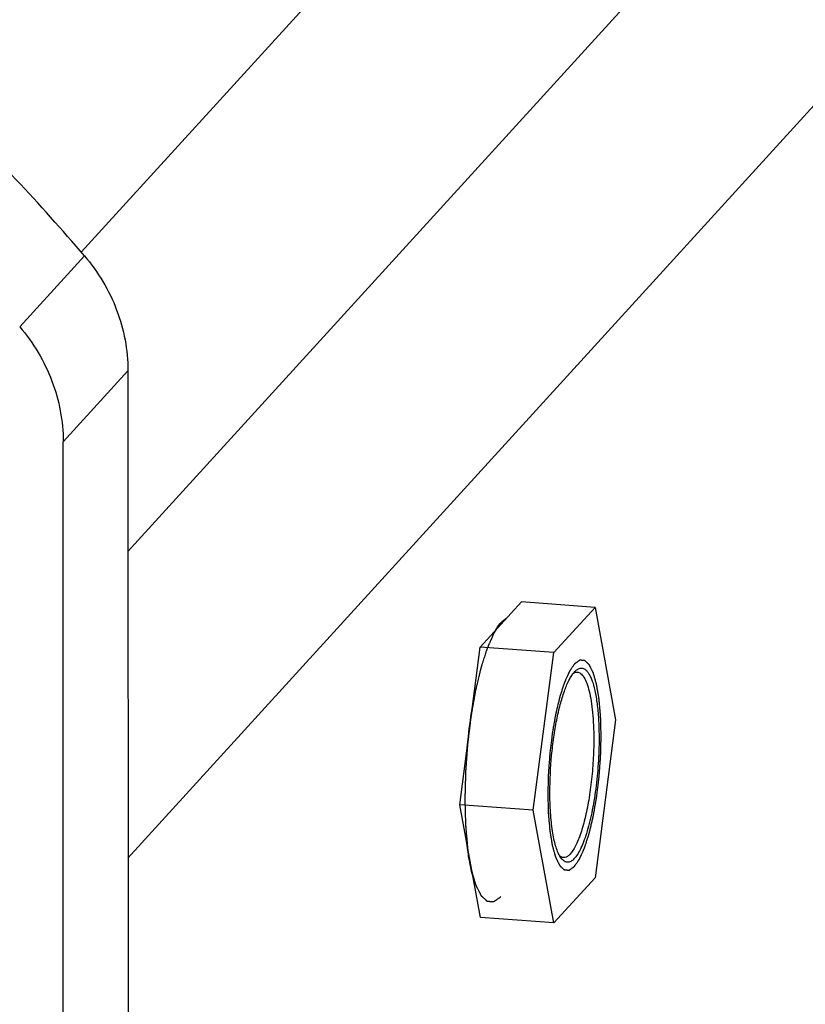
# Model space of a CAD drawing. Header units: millimetres. Extents: x 0 to 420, y 0 to 297.
# Tile 12 of 49: x 174 to 189, y 53 to 71. Entities that reach past the tile are written whole.
import ezdxf

# ---------------------------------------------------------------- set-up
doc = ezdxf.new("R2010")
doc.units = ezdxf.units.MM
doc.header["$LTSCALE"] = 23.1
doc.layers.add('COMPONENTS', color=7, linetype='CONTINUOUS')

msp = doc.modelspace()

# ---------------------------------------------------------------- linework, layer by layer
at = {"layer": 'COMPONENTS', "color": 9, "linetype": 'CONTINUOUS'}
for p, q in [((175.30934, 66.87792), (198.62327, 92.4791)), ((203.11346, 90.9528), (176.16776, 61.36353)), ((205.40887, 87.82018), (176.16869, 55.71133)), ((174.17428, 65.50385), (175.36611, 66.81261)), ((174.97539, 63.38666), (176.16721, 64.69542))]:
    msp.add_line(p, q, dxfattribs=at)
at = {"layer": 'COMPONENTS', "color": 7, "linetype": 'CONTINUOUS'}
for p, q in [((176.16721, 64.69542), (176.17455, 19.94614)), ((174.97852, 44.28072), (174.97539, 63.38666)), ((182.65834, 59.6021), (183.41642, 60.43455)), ((184.77105, 60.33346), (183.41642, 60.43455)), ((184.01297, 59.50101), (184.77105, 60.33346)), ((184.77105, 60.33346), (185.1505, 58.2587)), ((182.27971, 56.69488), (182.65834, 59.6021)), ((184.01297, 59.50101), (182.65834, 59.6021)), ((183.63434, 56.5938), (184.01297, 59.50101)), ((185.1505, 58.2587), (184.77187, 55.35149)), ((183.63434, 56.5938), (182.27971, 56.69488)), ((182.65916, 54.62012), (182.27971, 56.69488)), ((184.01379, 54.51903), (183.63434, 56.5938)), ((184.77187, 55.35149), (184.01379, 54.51903)), ((184.01379, 54.51903), (182.65916, 54.62012))]:
    msp.add_line(p, q, dxfattribs=at)
msp.add_arc((144.26112, 40.18534), 40.94547, 40.565013, 45.850272, dxfattribs=at)
for points, knots in [([(175.36611, 66.81261), (175.61806, 66.51825), (176.02121, 65.84632), (176.16715, 65.07441), (176.16721, 64.69542)], [0, 0, 0, 0, 0.50552613, 1, 1, 1, 1]), ([(174.17428, 65.50385), (174.42624, 65.2095), (174.82939, 64.53757), (174.97532, 63.76565), (174.97539, 63.38666)], [0, 0, 0, 0, 0.50552613, 1, 1, 1, 1]), ([(182.93504, 59.90594), (182.9619, 59.95133), (183.01424, 60.0293), (183.08258, 60.09565), (183.11704, 60.1177)], [0, 0, 0, 0, 0.56315574, 1, 1, 1, 1]), ([(183.11704, 60.1177), (183.11892, 60.1189), (183.12632, 60.12351), (183.13393, 60.12777), (183.13972, 60.1307)], [0, 0, 0, 0, 0.25597634, 1, 1, 1, 1]), ([(184.37387, 59.1228), (184.37712, 59.12687), (184.3896, 59.14199), (184.40311, 59.15628), (184.41372, 59.16601)], [0, 0, 0, 0, 0.26584113, 1, 1, 1, 1]), ([(184.41372, 59.16601), (184.4268, 59.178), (184.45301, 59.19821), (184.49712, 59.21562), (184.54162, 59.21511), (184.58371, 59.1963), (184.62238, 59.16144), (184.65832, 59.11161), (184.6917, 59.04705), (184.72241, 58.96816), (184.75023, 58.8755), (184.78474, 58.72754), (184.81729, 58.51419), (184.84035, 58.23027), (184.8452, 58.02888), (184.84521, 57.92346)], [0, 0, 0, 0, 0.03524905, 0.06508111, 0.09245721, 0.12119579, 0.15461073, 0.1947463, 0.24261348, 0.29858216, 0.36265282, 0.43457753, 0.60016114, 0.79065414, 1, 1, 1, 1]), ([(183.93963, 56.92903), (183.93959, 57.15508), (183.95647, 57.49383), (184.00856, 57.93632), (184.06109, 58.24926), (184.12501, 58.53251), (184.19794, 58.77588), (184.26745, 58.9483), (184.3274, 59.05815), (184.35818, 59.10317), (184.37387, 59.1228)], [0, 0, 0, 0, 0.29991123, 0.44913624, 0.59100204, 0.72073463, 0.83412769, 0.9278418, 0.96666329, 1, 1, 1, 1]), ([(184.37389, 59.12293), (184.38473, 59.12915), (184.4069, 59.13887), (184.43115, 59.14132), (184.4425, 59.14047)], [0, 0, 0, 0, 0.52338419, 1, 1, 1, 1]), ([(184.4425, 59.14047), (184.45358, 59.13965), (184.47662, 59.13387), (184.50871, 59.11412), (184.539, 59.08395), (184.58007, 59.026), (184.62479, 58.92668), (184.66804, 58.7792), (184.70299, 58.59837), (184.72864, 58.38859), (184.74428, 58.15489), (184.74759, 57.99164), (184.7476, 57.90706)], [0, 0, 0, 0, 0.02518577, 0.05273874, 0.08445486, 0.1214405, 0.21317683, 0.32953954, 0.46934689, 0.63006707, 0.80829108, 1, 1, 1, 1]), ([(182.41791, 57.75602), (182.42405, 57.82317), (182.45057, 58.08573), (182.48682, 58.34734), (182.52014, 58.54096)], [0, 0, 0, 0, 0.25551357, 1, 1, 1, 1]), ([(184.84521, 57.92346), (184.84524, 57.76741), (184.83424, 57.45386), (184.78921, 56.99391), (184.72858, 56.62484), (184.66672, 56.35342), (184.61707, 56.1748), (184.5637, 56.01797), (184.50756, 55.88549), (184.44965, 55.77953), (184.39769, 55.71034), (184.35502, 55.67155), (184.32499, 55.6519), (184.29489, 55.64006), (184.26484, 55.63637), (184.23531, 55.64113), (184.20682, 55.65413), (184.17955, 55.67497), (184.16328, 55.69269), (184.15528, 55.70258)], [0, 0, 0, 0, 0.18210777, 0.36579902, 0.53899743, 0.61812086, 0.69056051, 0.75524385, 0.81131765, 0.85823551, 0.89593104, 0.91155807, 0.92531432, 0.93759374, 0.94897918, 0.96020783, 0.97204979, 0.98515724, 1, 1, 1, 1]), ([(184.7476, 57.90706), (184.74763, 57.77593), (184.73945, 57.51169), (184.70554, 57.12059), (184.65149, 56.74623), (184.59029, 56.45498), (184.53229, 56.24626), (184.48755, 56.11163), (184.4406, 55.99484), (184.39208, 55.89736), (184.34259, 55.82024), (184.29244, 55.76419), (184.24119, 55.72939), (184.20406, 55.72234), (184.18753, 55.72357)], [0, 0, 0, 0, 0.16841419, 0.33930154, 0.50392265, 0.65393555, 0.72113302, 0.78204956, 0.83604747, 0.88266795, 0.92171104, 0.95339624, 0.97870309, 1, 1, 1, 1]), ([(184.1224, 55.75102), (184.1068, 55.77792), (184.07794, 55.84014), (184.04258, 55.94604), (184.01174, 56.0717), (183.97557, 56.27309), (183.94664, 56.56107), (183.93965, 56.80132), (183.93963, 56.92903)], [0, 0, 0, 0, 0.07763425, 0.17055336, 0.27842159, 0.40036773, 0.68114399, 1, 1, 1, 1]), ([(182.52066, 55.37741), (182.49715, 55.46221), (182.45664, 55.6481), (182.42985, 55.83629), (182.41821, 55.93759)], [0, 0, 0, 0, 0.46321423, 1, 1, 1, 1]), ([(184.15528, 55.70258), (184.1524, 55.70615), (184.14048, 55.72162), (184.1299, 55.73809), (184.1224, 55.75102)], [0, 0, 0, 0, 0.23466575, 1, 1, 1, 1]), ([(184.18753, 55.72357), (184.1762, 55.72442), (184.15264, 55.73042), (184.13219, 55.74327), (184.12242, 55.751)], [0, 0, 0, 0, 0.47670467, 1, 1, 1, 1])]:
    msp.add_open_spline(points, degree=3, knots=knots, dxfattribs=at)
at = {"layer": 'COMPONENTS', "color": 2, "linetype": 'CONTINUOUS'}
for points, knots in [([(183.03737, 60.04841), (183.02662, 60.03259), (183.01049, 60.00888), (182.98898, 59.97726), (182.97285, 59.95354), (182.9594, 59.93378), (182.94865, 59.91796), (182.94058, 59.90611), (182.93252, 59.89425), (182.9258, 59.88437), (182.92042, 59.87646), (182.91706, 59.87152), (182.91437, 59.86757), (182.91235, 59.86461), (182.91068, 59.86212), (182.9095, 59.86042), (182.90883, 59.85939), (182.90832, 59.85877), (182.90784, 59.85756), (182.90719, 59.85615), (182.90606, 59.85359), (182.90444, 59.84997), (182.9025, 59.84562), (182.89992, 59.83981), (182.89669, 59.83256), (182.89151, 59.82096), (182.88505, 59.80645), (182.87729, 59.78904), (182.86954, 59.77163), (182.85919, 59.74842), (182.84626, 59.71941), (182.83333, 59.69039), (182.82299, 59.66718), (182.81523, 59.64977), (182.80748, 59.63237), (182.80101, 59.61786), (182.79584, 59.60625), (182.79261, 59.599), (182.79002, 59.5932), (182.78808, 59.58885), (182.78647, 59.58521), (182.78533, 59.58269), (182.78469, 59.58121), (182.78419, 59.58023), (182.78376, 59.57872), (182.78316, 59.5769), (182.78212, 59.57363), (182.78063, 59.569), (182.77884, 59.56342), (182.77645, 59.55599), (182.77347, 59.5467), (182.7687, 59.53183), (182.76274, 59.51325), (182.75559, 59.49096), (182.74843, 59.46866), (182.7389, 59.43894), (182.72697, 59.40178), (182.71505, 59.36462), (182.70551, 59.33489), (182.69836, 59.3126), (182.6912, 59.2903), (182.68524, 59.27172), (182.68047, 59.25686), (182.67749, 59.24757), (182.67511, 59.24014), (182.67332, 59.23457), (182.67183, 59.22991), (182.67078, 59.22668), (182.67019, 59.22479), (182.66973, 59.2235), (182.66935, 59.22172), (182.66881, 59.21952), (182.66788, 59.21558), (182.66655, 59.21), (182.66496, 59.20329), (182.66283, 59.19435), (182.66017, 59.18317), (182.65592, 59.16528), (182.6506, 59.14292), (182.64422, 59.11608), (182.63784, 59.08925), (182.62934, 59.05347), (182.6187, 59.00875), (182.60594, 58.95508), (182.59531, 58.91035), (182.5868, 58.87458), (182.58148, 58.85221), (182.57723, 58.83432), (182.57404, 58.82091), (182.57139, 58.80972), (182.56951, 58.80191), (182.56847, 58.7974), (182.56762, 58.79417), (182.56703, 58.79037), (182.56615, 58.78551), (182.56467, 58.77691), (182.56252, 58.76467), (182.55995, 58.74996), (182.55652, 58.73035), (182.55224, 58.70584), (182.54539, 58.66662), (182.53682, 58.6176), (182.52654, 58.55878), (182.51626, 58.49995), (182.50769, 58.45094), (182.50083, 58.41172), (182.49655, 58.38721), (182.49312, 58.3676), (182.49055, 58.3529), (182.48842, 58.34063), (182.48691, 58.33207), (182.48607, 58.32714), (182.48537, 58.32355), (182.48495, 58.31955), (182.48429, 58.31436), (182.48319, 58.30521), (182.48159, 58.29218), (182.47968, 58.27652), (182.47712, 58.25565), (182.47394, 58.22956), (182.46884, 58.18782), (182.46246, 58.13564), (182.45481, 58.07303), (182.44716, 58.01041), (182.44078, 57.95823), (182.43568, 57.91649), (182.43185, 57.88518), (182.42868, 57.85909), (182.42642, 57.84084), (182.42519, 57.83038), (182.4241, 57.82262), (182.42364, 57.81455), (182.42281, 57.8039), (182.42146, 57.78522), (182.41947, 57.75855), (182.41711, 57.72654), (182.41396, 57.68386), (182.41002, 57.63051), (182.40529, 57.56649), (182.40056, 57.50247), (182.39662, 57.44912), (182.39346, 57.40644), (182.39109, 57.37443), (182.38914, 57.34775), (182.38773, 57.32908), (182.38699, 57.31841), (182.38626, 57.31041), (182.38619, 57.30239), (182.38588, 57.29171), (182.38543, 57.27302), (182.38474, 57.24632), (182.38393, 57.21427), (182.38284, 57.17155), (182.38148, 57.11814), (182.37986, 57.05405), (182.37823, 56.98997), (182.37687, 56.93656), (182.37578, 56.89383), (182.37511, 56.86713), (182.37456, 56.84577), (182.37415, 56.82974), (182.37382, 56.8164), (182.37357, 56.80704), (182.37346, 56.80173), (182.37328, 56.79762), (182.37346, 56.79401), (182.37357, 56.78902), (182.37381, 56.78037), (182.37414, 56.76796), (182.37454, 56.7531), (182.37507, 56.73327), (182.37573, 56.70849), (182.37679, 56.66884), (182.37812, 56.61928), (182.37971, 56.55981), (182.3813, 56.50034), (182.38263, 56.45078), (182.38369, 56.41113), (182.38435, 56.38635), (182.38488, 56.36653), (182.38528, 56.35165), (182.38562, 56.33928), (182.38584, 56.33058), (182.38599, 56.32566), (182.38602, 56.32182), (182.38638, 56.31859), (182.38675, 56.31407), (182.38745, 56.30626), (182.38842, 56.29505), (182.3896, 56.28162), (182.39116, 56.26371), (182.39312, 56.24132), (182.39625, 56.2055), (182.40016, 56.16072), (182.40486, 56.10698), (182.40877, 56.06221), (182.4119, 56.02638), (182.41424, 55.99952), (182.41659, 55.97265), (182.41855, 55.95026), (182.42011, 55.93235), (182.42129, 55.91891), (182.42227, 55.90774), (182.42294, 55.89987), (182.42335, 55.89545), (182.42358, 55.89191), (182.42412, 55.88922), (182.42474, 55.88533), (182.42586, 55.87866), (182.42744, 55.86907), (182.42935, 55.85759), (182.43189, 55.84227), (182.43506, 55.82313), (182.43887, 55.80015), (182.44268, 55.77718), (182.44776, 55.74655), (182.45411, 55.70826), (182.46046, 55.66997), (182.46554, 55.63934), (182.46935, 55.61636), (182.47316, 55.59339), (182.47633, 55.57425), (182.47887, 55.55893), (182.48046, 55.54936), (182.48173, 55.5417), (182.48268, 55.53595), (182.48348, 55.53118), (182.48403, 55.52781), (182.48435, 55.52593), (182.48456, 55.52439), (182.48492, 55.52333), (182.48534, 55.52176), (182.48611, 55.51909), (182.4872, 55.51522), (182.48851, 55.51061), (182.49025, 55.50444), (182.49243, 55.49674), (182.49591, 55.48442), (182.50027, 55.46902), (182.5055, 55.45054), (182.51073, 55.43205), (182.5177, 55.40741), (182.52642, 55.3766), (182.53513, 55.3458), (182.5421, 55.32115), (182.54733, 55.30267), (182.55256, 55.28419), (182.55692, 55.26879), (182.5604, 55.25646), (182.56258, 55.24876), (182.56432, 55.2426), (182.56563, 55.23798), (182.56672, 55.23414), (182.56748, 55.23142), (182.56792, 55.22992), (182.56823, 55.22863), (182.56864, 55.22798), (182.56916, 55.22688), (182.57007, 55.22506), (182.57138, 55.22241), (182.57295, 55.21926), (182.57503, 55.21504), (182.57764, 55.20978), (182.58182, 55.20135), (182.58704, 55.19081), (182.59331, 55.17817), (182.59958, 55.16553), (182.60793, 55.14867), (182.61837, 55.12761), (182.62882, 55.10654), (182.63717, 55.08968), (182.64344, 55.07704), (182.6497, 55.0644), (182.65493, 55.05386), (182.6591, 55.04543), (182.66171, 55.04017), (182.6638, 55.03595), (182.66537, 55.03279), (182.66668, 55.03017), (182.66759, 55.0283), (182.66811, 55.02729), (182.66849, 55.02636), (182.66895, 55.02608), (182.66954, 55.02548), (182.67059, 55.02453), (182.67207, 55.02312), (182.67386, 55.02146), (182.67624, 55.01922), (182.67922, 55.01644), (182.68398, 55.01198), (182.68994, 55.00641), (182.69708, 54.99972), (182.70423, 54.99303), (182.71375, 54.98411), (182.72566, 54.97297), (182.73757, 54.96182), (182.7471, 54.9529), (182.75424, 54.94621), (182.76139, 54.93952), (182.76734, 54.93395), (182.77211, 54.92949), (182.77508, 54.9267), (182.77747, 54.92448), (182.77925, 54.9228), (182.78074, 54.92142), (182.78178, 54.92042), (182.78238, 54.91991), (182.78281, 54.91935), (182.78331, 54.91946), (182.78395, 54.91937), (182.78509, 54.91933), (182.7867, 54.91922), (182.78864, 54.9191), (182.79122, 54.91894), (182.79445, 54.91874), (182.79962, 54.91842), (182.80608, 54.91802), (182.81383, 54.91754), (182.82159, 54.91706), (182.83192, 54.91642), (182.84484, 54.91562), (182.85776, 54.91482), (182.8681, 54.91418), (182.87585, 54.9137), (182.8836, 54.91322), (182.89006, 54.91282), (182.89523, 54.9125), (182.89846, 54.9123), (182.90104, 54.91214), (182.90298, 54.91202), (182.9046, 54.91193), (182.90573, 54.91183), (182.90638, 54.91184), (182.90685, 54.91167), (182.90737, 54.91218), (182.90805, 54.91263), (182.90925, 54.91352), (182.91096, 54.91473), (182.91302, 54.91621), (182.91575, 54.91818), (182.91917, 54.92064), (182.92464, 54.92458), (182.93149, 54.9295), (182.93969, 54.9354), (182.9479, 54.94131), (182.95885, 54.94918), (182.97253, 54.95902), (182.98895, 54.97083), (183.01084, 54.98658), (183.02725, 54.99839), (183.0382, 55.00626)], [0, 0, 0, 0, 0.015625, 0.0234375, 0.03125, 0.0390625, 0.04296875, 0.046875, 0.05078125, 0.0546875, 0.05664062, 0.05859375, 0.05957031, 0.06054688, 0.06152344, 0.06201172, 0.06225586, 0.0625, 0.06274414, 0.06298828, 0.06347656, 0.06445312, 0.06542969, 0.06640625, 0.06835938, 0.0703125, 0.07421875, 0.078125, 0.08203125, 0.0859375, 0.09375, 0.1015625, 0.10546875, 0.109375, 0.11328125, 0.1171875, 0.11914062, 0.12109375, 0.12207031, 0.12304688, 0.12402344, 0.12451172, 0.12475586, 0.125, 0.12524414, 0.12548828, 0.12597656, 0.12695312, 0.12792969, 0.12890625, 0.13085938, 0.1328125, 0.13671875, 0.140625, 0.14453125, 0.1484375, 0.15625, 0.1640625, 0.16796875, 0.171875, 0.17578125, 0.1796875, 0.18164062, 0.18359375, 0.18457031, 0.18554688, 0.18652344, 0.18701172, 0.18725586, 0.1875, 0.18774414, 0.18798828, 0.18847656, 0.18945312, 0.19042969, 0.19140625, 0.19335938, 0.1953125, 0.19921875, 0.203125, 0.20703125, 0.2109375, 0.21875, 0.2265625, 0.234375, 0.23828125, 0.2421875, 0.24414062, 0.24609375, 0.24804688, 0.24902344, 0.24951172, 0.25, 0.25048828, 0.25097656, 0.25195312, 0.25390625, 0.25585938, 0.2578125, 0.26171875, 0.265625, 0.2734375, 0.28125, 0.2890625, 0.296875, 0.30078125, 0.3046875, 0.30664062, 0.30859375, 0.31054688, 0.31152344, 0.31201172, 0.3125, 0.31298828, 0.31347656, 0.31445312, 0.31640625, 0.31835938, 0.3203125, 0.32421875, 0.328125, 0.3359375, 0.34375, 0.3515625, 0.359375, 0.36328125, 0.3671875, 0.37109375, 0.37304688, 0.37402344, 0.375, 0.37597656, 0.37695312, 0.37890625, 0.3828125, 0.38671875, 0.390625, 0.3984375, 0.40625, 0.4140625, 0.421875, 0.42578125, 0.4296875, 0.43359375, 0.43554688, 0.43652344, 0.4375, 0.43847656, 0.43945312, 0.44140625, 0.4453125, 0.44921875, 0.453125, 0.4609375, 0.46875, 0.4765625, 0.484375, 0.48828125, 0.4921875, 0.49414062, 0.49609375, 0.49804688, 0.49902344, 0.49951172, 0.5, 0.50048828, 0.50097656, 0.50195312, 0.50390625, 0.50585938, 0.5078125, 0.51171875, 0.515625, 0.5234375, 0.53125, 0.5390625, 0.546875, 0.55078125, 0.5546875, 0.55664062, 0.55859375, 0.56054688, 0.56152344, 0.56201172, 0.5625, 0.56298828, 0.56347656, 0.56445312, 0.56640625, 0.56835938, 0.5703125, 0.57421875, 0.578125, 0.5859375, 0.59375, 0.6015625, 0.60546875, 0.609375, 0.61328125, 0.6171875, 0.61914062, 0.62109375, 0.62304688, 0.62402344, 0.62451172, 0.625, 0.62548828, 0.62597656, 0.62695312, 0.62890625, 0.63085938, 0.6328125, 0.63671875, 0.640625, 0.64453125, 0.6484375, 0.65625, 0.6640625, 0.66796875, 0.671875, 0.67578125, 0.6796875, 0.68164062, 0.68359375, 0.68457031, 0.68554688, 0.68652344, 0.68701172, 0.68725586, 0.6875, 0.68774414, 0.68798828, 0.68847656, 0.68945312, 0.69042969, 0.69140625, 0.69335938, 0.6953125, 0.69921875, 0.703125, 0.70703125, 0.7109375, 0.71875, 0.7265625, 0.73046875, 0.734375, 0.73828125, 0.7421875, 0.74414062, 0.74609375, 0.74707031, 0.74804688, 0.74902344, 0.74951172, 0.74975586, 0.75, 0.75024414, 0.75048828, 0.75097656, 0.75195312, 0.75292969, 0.75390625, 0.75585938, 0.7578125, 0.76171875, 0.765625, 0.76953125, 0.7734375, 0.78125, 0.7890625, 0.79296875, 0.796875, 0.80078125, 0.8046875, 0.80664062, 0.80859375, 0.80957031, 0.81054688, 0.81152344, 0.81201172, 0.81225586, 0.8125, 0.81274414, 0.81298828, 0.81347656, 0.81445312, 0.81542969, 0.81640625, 0.81835938, 0.8203125, 0.82421875, 0.828125, 0.83203125, 0.8359375, 0.84375, 0.8515625, 0.85546875, 0.859375, 0.86328125, 0.8671875, 0.86914062, 0.87109375, 0.87207031, 0.87304688, 0.87402344, 0.87451172, 0.87475586, 0.875, 0.87524414, 0.87548828, 0.87597656, 0.87695312, 0.87792969, 0.87890625, 0.88085938, 0.8828125, 0.88671875, 0.890625, 0.89453125, 0.8984375, 0.90625, 0.9140625, 0.91796875, 0.921875, 0.92578125, 0.9296875, 0.93164062, 0.93359375, 0.93457031, 0.93554688, 0.93652344, 0.93701172, 0.93725586, 0.9375, 0.93774414, 0.93798828, 0.93847656, 0.93945312, 0.94042969, 0.94140625, 0.94335938, 0.9453125, 0.94921875, 0.953125, 0.95703125, 0.9609375, 0.96875, 0.9765625, 0.984375, 1, 1, 1, 1]), ([(184.88369, 57.96572), (184.88291, 57.99504), (184.88173, 58.03901), (184.88016, 58.09764), (184.87899, 58.14161), (184.87781, 58.18559), (184.87683, 58.22223), (184.87604, 58.25155), (184.87555, 58.26987), (184.87516, 58.28452), (184.87487, 58.29552), (184.87462, 58.30467), (184.87446, 58.3111), (184.87434, 58.31474), (184.87432, 58.31758), (184.87405, 58.31997), (184.87378, 58.32331), (184.87326, 58.32908), (184.87254, 58.33737), (184.87168, 58.3473), (184.87052, 58.36055), (184.86907, 58.3771), (184.86676, 58.40359), (184.86387, 58.43669), (184.86039, 58.47642), (184.85692, 58.51615), (184.85403, 58.54926), (184.85172, 58.57575), (184.85027, 58.5923), (184.84911, 58.60554), (184.84825, 58.61548), (184.84752, 58.62374), (184.84702, 58.62956), (184.84672, 58.63283), (184.84655, 58.63544), (184.84615, 58.63744), (184.84569, 58.64031), (184.84486, 58.64524), (184.84369, 58.65233), (184.84228, 58.66082), (184.84041, 58.67215), (184.83806, 58.6863), (184.8343, 58.70895), (184.82961, 58.73726), (184.82398, 58.77123), (184.81834, 58.80521), (184.81365, 58.83352), (184.80989, 58.85616), (184.80755, 58.87032), (184.80567, 58.88164), (184.80426, 58.89014), (184.80308, 58.8972), (184.80227, 58.90219), (184.80179, 58.90497), (184.80148, 58.90724), (184.80095, 58.9088), (184.80032, 58.91113), (184.79918, 58.91508), (184.79758, 58.92079), (184.79564, 58.92762), (184.79307, 58.93673), (184.78985, 58.94812), (184.78469, 58.96634), (184.77825, 58.98912), (184.77052, 59.01645), (184.76407, 59.03923), (184.75892, 59.05745), (184.75505, 59.07112), (184.75119, 59.08478), (184.74796, 59.09617), (184.74539, 59.10528), (184.74378, 59.11097), (184.74249, 59.11553), (184.74152, 59.11894), (184.74072, 59.12182), (184.74006, 59.12403), (184.73961, 59.12593), (184.739, 59.12691), (184.73824, 59.12853), (184.73727, 59.13044), (184.73611, 59.13279), (184.73457, 59.1359), (184.73264, 59.1398), (184.72955, 59.14603), (184.72569, 59.15382), (184.72106, 59.16317), (184.71642, 59.17251), (184.71025, 59.18498), (184.70252, 59.20056), (184.6948, 59.21613), (184.68862, 59.2286), (184.68399, 59.23794), (184.67936, 59.24729), (184.6755, 59.25508), (184.67241, 59.26131), (184.67048, 59.2652), (184.66893, 59.26832), (184.66777, 59.27065), (184.66681, 59.27263), (184.66603, 59.27412), (184.66548, 59.27549), (184.66479, 59.27591), (184.66392, 59.2768), (184.66282, 59.2778), (184.6615, 59.27904), (184.65974, 59.28069), (184.65754, 59.28275), (184.65401, 59.28605), (184.64961, 59.29017), (184.64433, 59.29511), (184.63904, 59.30006), (184.632, 59.30665), (184.6232, 59.31489), (184.61439, 59.32313), (184.60735, 59.32973), (184.60206, 59.33467), (184.59678, 59.33962), (184.59238, 59.34374), (184.58886, 59.34704), (184.58666, 59.3491), (184.58489, 59.35074), (184.58357, 59.35198), (184.58247, 59.353), (184.5817, 59.35374), (184.58126, 59.35412), (184.58094, 59.35454), (184.58057, 59.35445), (184.5801, 59.35452), (184.57926, 59.35455), (184.57807, 59.35463), (184.57663, 59.35472), (184.57472, 59.35484), (184.57233, 59.35499), (184.56851, 59.35522), (184.56374, 59.35552), (184.558, 59.35587), (184.55227, 59.35623), (184.54463, 59.3567), (184.53508, 59.35729), (184.52552, 59.35788), (184.51788, 59.35836), (184.51215, 59.35871), (184.50642, 59.35907), (184.50164, 59.35936), (184.49782, 59.3596), (184.49543, 59.35975), (184.49352, 59.35986), (184.49209, 59.35996), (184.49089, 59.36002), (184.49006, 59.36009), (184.48958, 59.36009), (184.48923, 59.36022), (184.48884, 59.35984), (184.48834, 59.35951), (184.48745, 59.35885), (184.48619, 59.35795), (184.48467, 59.35686), (184.48265, 59.3554), (184.48012, 59.35358), (184.47607, 59.35067), (184.47102, 59.34703), (184.46495, 59.34267), (184.45888, 59.3383), (184.45078, 59.33248), (184.44067, 59.3252), (184.43055, 59.31793), (184.42246, 59.3121), (184.41639, 59.30774), (184.41032, 59.30337), (184.40526, 59.29973), (184.40122, 59.29682), (184.39869, 59.295), (184.39667, 59.29355), (184.39515, 59.29245), (184.39388, 59.29157), (184.39287, 59.29078), (184.39211, 59.29043), (184.39137, 59.28914), (184.39037, 59.28774), (184.38913, 59.28588), (184.38764, 59.2837), (184.38565, 59.28077), (184.38317, 59.27712), (184.37919, 59.27128), (184.37422, 59.26397), (184.36826, 59.2552), (184.3623, 59.24644), (184.35434, 59.23475), (184.34441, 59.22013), (184.33447, 59.20552), (184.32651, 59.19383), (184.32055, 59.18506), (184.31459, 59.17629), (184.30962, 59.16899), (184.30564, 59.16314), (184.30266, 59.15876), (184.30018, 59.15509), (184.29843, 59.15257), (184.29744, 59.15105), (184.29669, 59.15014), (184.29598, 59.14834), (184.29502, 59.14626), (184.29335, 59.14247), (184.29096, 59.13712), (184.28809, 59.13068), (184.28427, 59.1221), (184.27949, 59.11138), (184.27375, 59.09851), (184.26802, 59.08563), (184.26037, 59.06847), (184.25081, 59.04702), (184.23934, 59.02128), (184.22978, 58.99983), (184.22213, 58.98266), (184.21735, 58.97194), (184.21353, 58.96336), (184.21066, 58.95693), (184.20827, 58.95154), (184.2066, 58.94782), (184.20565, 58.94562), (184.20491, 58.94418), (184.20427, 58.94195), (184.20338, 58.93926), (184.20184, 58.93442), (184.19964, 58.92757), (184.19699, 58.91932), (184.19347, 58.90833), (184.18906, 58.8946), (184.18201, 58.87262), (184.17319, 58.84514), (184.16261, 58.81217), (184.15203, 58.7792), (184.14322, 58.75173), (184.13616, 58.72975), (184.13176, 58.71601), (184.12823, 58.70502), (184.12559, 58.69678), (184.12338, 58.6899), (184.12184, 58.68512), (184.12096, 58.68232), (184.12028, 58.68042), (184.11971, 58.67778), (184.11892, 58.67453), (184.11755, 58.66871), (184.11558, 58.66046), (184.11322, 58.65053), (184.11008, 58.63731), (184.10614, 58.62077), (184.09985, 58.59432), (184.09199, 58.56125), (184.08256, 58.52157), (184.07312, 58.48189), (184.06526, 58.44882), (184.05897, 58.42237), (184.05504, 58.40584), (184.05189, 58.39261), (184.04954, 58.38268), (184.04756, 58.37444), (184.04602, 58.36777), (184.04475, 58.36299), (184.04389, 58.35738), (184.04259, 58.35018), (184.04102, 58.3411), (184.03912, 58.33023), (184.03658, 58.31573), (184.03342, 58.29761), (184.02835, 58.26861), (184.02201, 58.23237), (184.01441, 58.18888), (184.00681, 58.14538), (184.00048, 58.10914), (183.99541, 58.08014), (183.99161, 58.0584), (183.98845, 58.04026), (183.98621, 58.0276), (183.98498, 58.02031), (183.98394, 58.01501), (183.98332, 58.00909), (183.98235, 58.00142), (183.98071, 57.98789), (183.97835, 57.96861), (183.97552, 57.94546), (183.97175, 57.9146), (183.96704, 57.87602), (183.96138, 57.82972), (183.95572, 57.78343), (183.95101, 57.74485), (183.94724, 57.71398), (183.94441, 57.69084), (183.94206, 57.67154), (183.94039, 57.65805), (183.93948, 57.65032), (183.93867, 57.64458), (183.93833, 57.63861), (183.93772, 57.63074), (183.93672, 57.61692), (183.93525, 57.5972), (183.93351, 57.57353), (183.93117, 57.54198), (183.92826, 57.50253), (183.92476, 57.4552), (183.92127, 57.40786), (183.91835, 57.36842), (183.91602, 57.33686), (183.91427, 57.31319), (183.91282, 57.29347), (183.91178, 57.27966), (183.91123, 57.27177), (183.91069, 57.26586), (183.91065, 57.25993), (183.91041, 57.25204), (183.91008, 57.23822), (183.90957, 57.21847), (183.90897, 57.19478), (183.90817, 57.16319), (183.90716, 57.1237), (183.90556, 57.06052), (183.90355, 56.98155), (183.90195, 56.91837), (183.90114, 56.88678)], [0, 0, 0, 0, 0.015625, 0.0234375, 0.03125, 0.0390625, 0.046875, 0.05078125, 0.0546875, 0.05664062, 0.05859375, 0.06054688, 0.06152344, 0.06201172, 0.0625, 0.06298828, 0.06347656, 0.06445312, 0.06640625, 0.06835938, 0.0703125, 0.07421875, 0.078125, 0.0859375, 0.09375, 0.1015625, 0.109375, 0.11328125, 0.1171875, 0.11914062, 0.12109375, 0.12304688, 0.12402344, 0.12451172, 0.125, 0.12548828, 0.12597656, 0.12695312, 0.12890625, 0.13085938, 0.1328125, 0.13671875, 0.140625, 0.1484375, 0.15625, 0.1640625, 0.171875, 0.17578125, 0.1796875, 0.18164062, 0.18359375, 0.18554688, 0.18652344, 0.18701172, 0.1875, 0.18798828, 0.18847656, 0.18945312, 0.19140625, 0.19335938, 0.1953125, 0.19921875, 0.203125, 0.2109375, 0.21875, 0.2265625, 0.23046875, 0.234375, 0.23828125, 0.2421875, 0.24414062, 0.24609375, 0.24707031, 0.24804688, 0.24902344, 0.24951172, 0.25, 0.25048828, 0.25097656, 0.25195312, 0.25292969, 0.25390625, 0.25585938, 0.2578125, 0.26171875, 0.265625, 0.26953125, 0.2734375, 0.28125, 0.2890625, 0.29296875, 0.296875, 0.30078125, 0.3046875, 0.30664062, 0.30859375, 0.30957031, 0.31054688, 0.31152344, 0.31201172, 0.3125, 0.31298828, 0.31347656, 0.31445312, 0.31542969, 0.31640625, 0.31835938, 0.3203125, 0.32421875, 0.328125, 0.33203125, 0.3359375, 0.34375, 0.3515625, 0.35546875, 0.359375, 0.36328125, 0.3671875, 0.36914062, 0.37109375, 0.37207031, 0.37304688, 0.37402344, 0.37451172, 0.37475586, 0.375, 0.37524414, 0.37548828, 0.37597656, 0.37695312, 0.37792969, 0.37890625, 0.38085938, 0.3828125, 0.38671875, 0.390625, 0.39453125, 0.3984375, 0.40625, 0.4140625, 0.41796875, 0.421875, 0.42578125, 0.4296875, 0.43164062, 0.43359375, 0.43457031, 0.43554688, 0.43652344, 0.43701172, 0.43725586, 0.4375, 0.43774414, 0.43798828, 0.43847656, 0.43945312, 0.44042969, 0.44140625, 0.44335938, 0.4453125, 0.44921875, 0.453125, 0.45703125, 0.4609375, 0.46875, 0.4765625, 0.48046875, 0.484375, 0.48828125, 0.4921875, 0.49414062, 0.49609375, 0.49707031, 0.49804688, 0.49902344, 0.49951172, 0.5, 0.50048828, 0.50097656, 0.50195312, 0.50292969, 0.50390625, 0.50585938, 0.5078125, 0.51171875, 0.515625, 0.51953125, 0.5234375, 0.53125, 0.5390625, 0.54296875, 0.546875, 0.55078125, 0.5546875, 0.55664062, 0.55859375, 0.56054688, 0.56152344, 0.56201172, 0.5625, 0.56298828, 0.56347656, 0.56445312, 0.56640625, 0.56835938, 0.5703125, 0.57421875, 0.578125, 0.58203125, 0.5859375, 0.59375, 0.6015625, 0.609375, 0.61328125, 0.6171875, 0.61914062, 0.62109375, 0.62304688, 0.62402344, 0.62451172, 0.625, 0.62548828, 0.62597656, 0.62695312, 0.62890625, 0.63085938, 0.6328125, 0.63671875, 0.640625, 0.6484375, 0.65625, 0.6640625, 0.671875, 0.67578125, 0.6796875, 0.68164062, 0.68359375, 0.68554688, 0.68652344, 0.68701172, 0.6875, 0.68798828, 0.68847656, 0.68945312, 0.69140625, 0.69335938, 0.6953125, 0.69921875, 0.703125, 0.7109375, 0.71875, 0.7265625, 0.734375, 0.73828125, 0.7421875, 0.74414062, 0.74609375, 0.74804688, 0.74902344, 0.75, 0.75097656, 0.75195312, 0.75390625, 0.75585938, 0.7578125, 0.76171875, 0.765625, 0.7734375, 0.78125, 0.7890625, 0.796875, 0.80078125, 0.8046875, 0.80859375, 0.81054688, 0.81152344, 0.8125, 0.81347656, 0.81445312, 0.81640625, 0.8203125, 0.82421875, 0.828125, 0.8359375, 0.84375, 0.8515625, 0.859375, 0.86328125, 0.8671875, 0.87109375, 0.87304688, 0.87402344, 0.875, 0.87597656, 0.87695312, 0.87890625, 0.8828125, 0.88671875, 0.890625, 0.8984375, 0.90625, 0.9140625, 0.921875, 0.92578125, 0.9296875, 0.93359375, 0.93554688, 0.93652344, 0.9375, 0.93847656, 0.93945312, 0.94140625, 0.9453125, 0.94921875, 0.953125, 0.9609375, 0.96875, 0.984375, 1, 1, 1, 1]), ([(183.90114, 56.88678), (183.90193, 56.85746), (183.90311, 56.81349), (183.90467, 56.75486), (183.90585, 56.71088), (183.90703, 56.66691), (183.90801, 56.63027), (183.90879, 56.60095), (183.90928, 56.58263), (183.90968, 56.56797), (183.90997, 56.55698), (183.91022, 56.54783), (183.91038, 56.54139), (183.9105, 56.53776), (183.91052, 56.53492), (183.91079, 56.53253), (183.91106, 56.52919), (183.91158, 56.52341), (183.91229, 56.51512), (183.91316, 56.5052), (183.91432, 56.49195), (183.91577, 56.4754), (183.91808, 56.44891), (183.92097, 56.4158), (183.92444, 56.37607), (183.92792, 56.33634), (183.93081, 56.30324), (183.93312, 56.27675), (183.93457, 56.2602), (183.93573, 56.24695), (183.93659, 56.23702), (183.93732, 56.22875), (183.93782, 56.22293), (183.93812, 56.21967), (183.93829, 56.21705), (183.93869, 56.21506), (183.93914, 56.21219), (183.93998, 56.20726), (183.94114, 56.20017), (183.94255, 56.19168), (183.94443, 56.18035), (183.94678, 56.1662), (183.95053, 56.14355), (183.95523, 56.11524), (183.96086, 56.08126), (183.9665, 56.04729), (183.97119, 56.01898), (183.97494, 55.99633), (183.97729, 55.98218), (183.97917, 55.97085), (183.98058, 55.96236), (183.98176, 55.9553), (183.98257, 55.95031), (183.98305, 55.94753), (183.98336, 55.94525), (183.98389, 55.9437), (183.98452, 55.94137), (183.98565, 55.93741), (183.98726, 55.9317), (183.98919, 55.92488), (183.99177, 55.91576), (183.99499, 55.90438), (184.00015, 55.88615), (184.00659, 55.86338), (184.01432, 55.83605), (184.02077, 55.81327), (184.02592, 55.79505), (184.02979, 55.78138), (184.03365, 55.76772), (184.03687, 55.75633), (184.03945, 55.74722), (184.04106, 55.74152), (184.04235, 55.73697), (184.04332, 55.73356), (184.04412, 55.73068), (184.04478, 55.72847), (184.04522, 55.72656), (184.04584, 55.72559), (184.0466, 55.72397), (184.04757, 55.72205), (184.04873, 55.71971), (184.05027, 55.71659), (184.0522, 55.7127), (184.05529, 55.70647), (184.05915, 55.69868), (184.06378, 55.68933), (184.06842, 55.67998), (184.07459, 55.66752), (184.08232, 55.65194), (184.09004, 55.63636), (184.09621, 55.6239), (184.10085, 55.61455), (184.10548, 55.60521), (184.10934, 55.59742), (184.11243, 55.59119), (184.11436, 55.58729), (184.1159, 55.58417), (184.11706, 55.58185), (184.11802, 55.57987), (184.11881, 55.57837), (184.11936, 55.57701), (184.12005, 55.57659), (184.12092, 55.5757), (184.12202, 55.5747), (184.12334, 55.57345), (184.1251, 55.57181), (184.1273, 55.56975), (184.13083, 55.56645), (184.13523, 55.56233), (184.14051, 55.55738), (184.14579, 55.55244), (184.15284, 55.54585), (184.16164, 55.5376), (184.17045, 55.52936), (184.17749, 55.52277), (184.18277, 55.51782), (184.18806, 55.51288), (184.19246, 55.50876), (184.19598, 55.50546), (184.19818, 55.5034), (184.19994, 55.50175), (184.20126, 55.50051), (184.20237, 55.49949), (184.20314, 55.49875), (184.20358, 55.49837), (184.2039, 55.49796), (184.20427, 55.49804), (184.20474, 55.49798), (184.20558, 55.49795), (184.20677, 55.49786), (184.20821, 55.49778), (184.21012, 55.49766), (184.2125, 55.49751), (184.21633, 55.49727), (184.2211, 55.49698), (184.22683, 55.49662), (184.23257, 55.49627), (184.24021, 55.4958), (184.24976, 55.4952), (184.25931, 55.49461), (184.26696, 55.49414), (184.27269, 55.49379), (184.27842, 55.49343), (184.2832, 55.49314), (184.28702, 55.4929), (184.28941, 55.49275), (184.29132, 55.49263), (184.29275, 55.49254), (184.29394, 55.49248), (184.29478, 55.49241), (184.29526, 55.49241), (184.29561, 55.49228), (184.296, 55.49266), (184.2965, 55.49299), (184.29739, 55.49365), (184.29865, 55.49455), (184.30017, 55.49564), (184.30219, 55.4971), (184.30472, 55.49892), (184.30877, 55.50183), (184.31382, 55.50546), (184.31989, 55.50983), (184.32596, 55.5142), (184.33405, 55.52002), (184.34417, 55.52729), (184.35429, 55.53457), (184.36238, 55.54039), (184.36845, 55.54476), (184.37452, 55.54912), (184.37957, 55.55276), (184.38362, 55.55567), (184.38615, 55.55749), (184.38817, 55.55895), (184.38969, 55.56005), (184.39096, 55.56092), (184.39197, 55.56172), (184.39273, 55.56206), (184.39347, 55.56336), (184.39446, 55.56476), (184.39571, 55.56661), (184.3972, 55.5688), (184.39919, 55.57172), (184.40167, 55.57537), (184.40565, 55.58122), (184.41062, 55.58853), (184.41658, 55.59729), (184.42254, 55.60606), (184.43049, 55.61775), (184.44043, 55.63236), (184.45037, 55.64698), (184.45832, 55.65867), (184.46429, 55.66744), (184.47025, 55.6762), (184.47522, 55.68351), (184.4792, 55.68936), (184.48218, 55.69373), (184.48466, 55.69741), (184.4864, 55.69993), (184.48739, 55.70145), (184.48815, 55.70236), (184.48886, 55.70415), (184.48982, 55.70624), (184.49149, 55.71003), (184.49388, 55.71537), (184.49675, 55.72181), (184.50057, 55.73039), (184.50535, 55.74112), (184.51108, 55.75399), (184.51682, 55.76686), (184.52447, 55.78402), (184.53403, 55.80548), (184.5455, 55.83122), (184.55506, 55.85267), (184.56271, 55.86983), (184.56749, 55.88056), (184.57131, 55.88914), (184.57418, 55.89557), (184.57656, 55.90095), (184.57824, 55.90467), (184.57919, 55.90687), (184.57993, 55.90832), (184.58057, 55.91054), (184.58146, 55.91324), (184.583, 55.91808), (184.5852, 55.92493), (184.58785, 55.93318), (184.59137, 55.94416), (184.59578, 55.9579), (184.60283, 55.97988), (184.61165, 56.00736), (184.62223, 56.04032), (184.63281, 56.07329), (184.64162, 56.10077), (184.64867, 56.12275), (184.65308, 56.13648), (184.65661, 56.14748), (184.65925, 56.15571), (184.66145, 56.1626), (184.663, 56.16738), (184.66388, 56.17017), (184.66456, 56.17208), (184.66513, 56.17471), (184.66592, 56.17797), (184.66729, 56.18379), (184.66926, 56.19204), (184.67162, 56.20196), (184.67476, 56.21519), (184.67869, 56.23172), (184.68498, 56.25818), (184.69285, 56.29124), (184.70228, 56.33092), (184.71172, 56.37061), (184.71958, 56.40367), (184.72587, 56.43013), (184.7298, 56.44666), (184.73294, 56.45989), (184.7353, 56.46981), (184.73728, 56.47805), (184.73882, 56.48472), (184.74009, 56.48951), (184.74095, 56.49512), (184.74225, 56.50231), (184.74382, 56.5114), (184.74572, 56.52227), (184.74825, 56.53677), (184.75142, 56.55489), (184.75649, 56.58388), (184.76282, 56.62013), (184.77043, 56.66362), (184.77803, 56.70711), (184.78436, 56.74336), (184.78943, 56.77235), (184.79323, 56.7941), (184.79639, 56.81223), (184.79862, 56.82489), (184.79986, 56.83218), (184.8009, 56.83749), (184.80152, 56.84341), (184.80249, 56.85108), (184.80412, 56.86461), (184.80649, 56.88388), (184.80932, 56.90704), (184.81309, 56.9379), (184.8178, 56.97648), (184.82346, 57.02278), (184.82912, 57.06907), (184.83383, 57.10765), (184.8376, 57.13852), (184.84043, 57.16166), (184.84278, 57.18096), (184.84445, 57.19445), (184.84536, 57.20218), (184.84616, 57.20792), (184.8465, 57.21389), (184.84712, 57.22176), (184.84812, 57.23558), (184.84959, 57.25529), (184.85133, 57.27896), (184.85366, 57.31052), (184.85658, 57.34996), (184.86008, 57.3973), (184.86357, 57.44463), (184.86649, 57.48408), (184.86882, 57.51564), (184.87057, 57.5393), (184.87201, 57.55903), (184.87306, 57.57283), (184.8736, 57.58072), (184.87415, 57.58664), (184.87419, 57.59256), (184.87443, 57.60046), (184.87476, 57.61428), (184.87527, 57.63402), (184.87587, 57.65772), (184.87667, 57.68931), (184.87767, 57.7288), (184.87928, 57.79198), (184.88129, 57.87095), (184.88289, 57.93413), (184.88369, 57.96572)], [0, 0, 0, 0, 0.015625, 0.0234375, 0.03125, 0.0390625, 0.046875, 0.05078125, 0.0546875, 0.05664062, 0.05859375, 0.06054688, 0.06152344, 0.06201172, 0.0625, 0.06298828, 0.06347656, 0.06445312, 0.06640625, 0.06835938, 0.0703125, 0.07421875, 0.078125, 0.0859375, 0.09375, 0.1015625, 0.109375, 0.11328125, 0.1171875, 0.11914062, 0.12109375, 0.12304688, 0.12402344, 0.12451172, 0.125, 0.12548828, 0.12597656, 0.12695312, 0.12890625, 0.13085938, 0.1328125, 0.13671875, 0.140625, 0.1484375, 0.15625, 0.1640625, 0.171875, 0.17578125, 0.1796875, 0.18164062, 0.18359375, 0.18554688, 0.18652344, 0.18701172, 0.1875, 0.18798828, 0.18847656, 0.18945312, 0.19140625, 0.19335938, 0.1953125, 0.19921875, 0.203125, 0.2109375, 0.21875, 0.2265625, 0.23046875, 0.234375, 0.23828125, 0.2421875, 0.24414062, 0.24609375, 0.24707031, 0.24804688, 0.24902344, 0.24951172, 0.25, 0.25048828, 0.25097656, 0.25195312, 0.25292969, 0.25390625, 0.25585938, 0.2578125, 0.26171875, 0.265625, 0.26953125, 0.2734375, 0.28125, 0.2890625, 0.29296875, 0.296875, 0.30078125, 0.3046875, 0.30664062, 0.30859375, 0.30957031, 0.31054688, 0.31152344, 0.31201172, 0.3125, 0.31298828, 0.31347656, 0.31445312, 0.31542969, 0.31640625, 0.31835938, 0.3203125, 0.32421875, 0.328125, 0.33203125, 0.3359375, 0.34375, 0.3515625, 0.35546875, 0.359375, 0.36328125, 0.3671875, 0.36914062, 0.37109375, 0.37207031, 0.37304688, 0.37402344, 0.37451172, 0.37475586, 0.375, 0.37524414, 0.37548828, 0.37597656, 0.37695312, 0.37792969, 0.37890625, 0.38085938, 0.3828125, 0.38671875, 0.390625, 0.39453125, 0.3984375, 0.40625, 0.4140625, 0.41796875, 0.421875, 0.42578125, 0.4296875, 0.43164062, 0.43359375, 0.43457031, 0.43554688, 0.43652344, 0.43701172, 0.43725586, 0.4375, 0.43774414, 0.43798828, 0.43847656, 0.43945312, 0.44042969, 0.44140625, 0.44335938, 0.4453125, 0.44921875, 0.453125, 0.45703125, 0.4609375, 0.46875, 0.4765625, 0.48046875, 0.484375, 0.48828125, 0.4921875, 0.49414062, 0.49609375, 0.49707031, 0.49804688, 0.49902344, 0.49951172, 0.5, 0.50048828, 0.50097656, 0.50195312, 0.50292969, 0.50390625, 0.50585938, 0.5078125, 0.51171875, 0.515625, 0.51953125, 0.5234375, 0.53125, 0.5390625, 0.54296875, 0.546875, 0.55078125, 0.5546875, 0.55664062, 0.55859375, 0.56054688, 0.56152344, 0.56201172, 0.5625, 0.56298828, 0.56347656, 0.56445312, 0.56640625, 0.56835938, 0.5703125, 0.57421875, 0.578125, 0.58203125, 0.5859375, 0.59375, 0.6015625, 0.609375, 0.61328125, 0.6171875, 0.61914062, 0.62109375, 0.62304688, 0.62402344, 0.62451172, 0.625, 0.62548828, 0.62597656, 0.62695312, 0.62890625, 0.63085938, 0.6328125, 0.63671875, 0.640625, 0.6484375, 0.65625, 0.6640625, 0.671875, 0.67578125, 0.6796875, 0.68164062, 0.68359375, 0.68554688, 0.68652344, 0.68701172, 0.6875, 0.68798828, 0.68847656, 0.68945312, 0.69140625, 0.69335938, 0.6953125, 0.69921875, 0.703125, 0.7109375, 0.71875, 0.7265625, 0.734375, 0.73828125, 0.7421875, 0.74414062, 0.74609375, 0.74804688, 0.74902344, 0.75, 0.75097656, 0.75195312, 0.75390625, 0.75585938, 0.7578125, 0.76171875, 0.765625, 0.7734375, 0.78125, 0.7890625, 0.796875, 0.80078125, 0.8046875, 0.80859375, 0.81054688, 0.81152344, 0.8125, 0.81347656, 0.81445312, 0.81640625, 0.8203125, 0.82421875, 0.828125, 0.8359375, 0.84375, 0.8515625, 0.859375, 0.86328125, 0.8671875, 0.87109375, 0.87304688, 0.87402344, 0.875, 0.87597656, 0.87695312, 0.87890625, 0.8828125, 0.88671875, 0.890625, 0.8984375, 0.90625, 0.9140625, 0.921875, 0.92578125, 0.9296875, 0.93359375, 0.93554688, 0.93652344, 0.9375, 0.93847656, 0.93945312, 0.94140625, 0.9453125, 0.94921875, 0.953125, 0.9609375, 0.96875, 0.984375, 1, 1, 1, 1])]:
    msp.add_open_spline(points, degree=3, knots=knots, dxfattribs=at)

doc.saveas('drawing.dxf')
